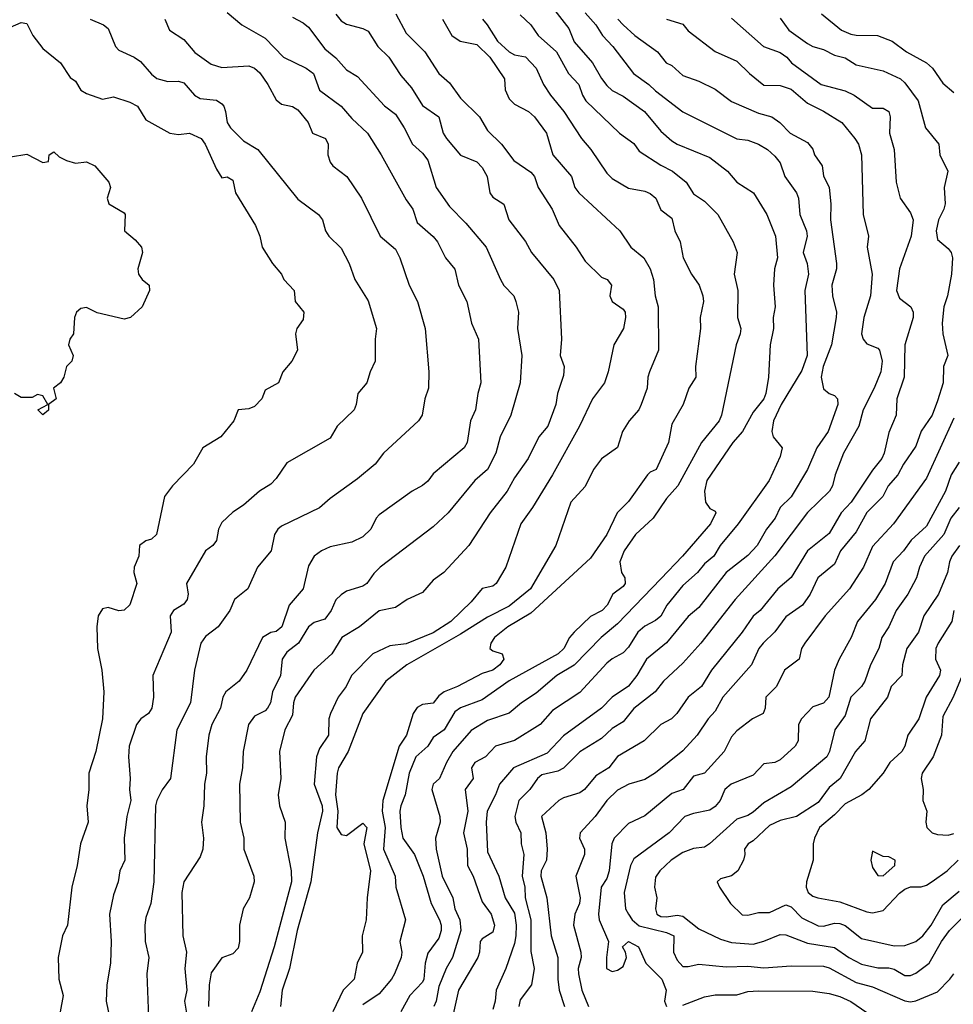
# Model space of a CAD drawing. Header units: metres. Extents: x -51132 to -49532, y -231222 to -229437.
# Tile 26 of 256: x -50968 to -50882, y -230872 to -230781. Entities that reach past the tile are written whole.
import ezdxf

# ---------------------------------------------------------------- set-up
doc = ezdxf.new("R2010")
doc.units = ezdxf.units.M
doc.layers.add('CONTOUR_INDEX', color=1, linetype='Continuous')
doc.layers.add('CONTOUR_INTER', color=3, linetype='Continuous')

msp = doc.modelspace()

# ---------------------------------------------------------------- linework, layer by layer
at = {"layer": 'CONTOUR_INDEX'}
for points, elevation in [([(-50942.58, -230780.563), (-50941.58, -230781.076), (-50941.08, -230781.479), (-50939.58, -230783.484), (-50938.58, -230784.301), (-50937.58, -230785.405), (-50936.58, -230786.016), (-50934.08, -230788.746), (-50933.08, -230789.493), (-50932.254, -230790.759), (-50931.513, -230792.259), (-50930.58, -230793.111), (-50930.08, -230793.752), (-50929.309, -230796.259), (-50928.08, -230798.004), (-50926.58, -230799.536), (-50924.711, -230801.759), (-50923.378, -230804.759), (-50923.08, -230805.285), (-50922.156, -230806.259), (-50921.953, -230806.759), (-50921.729, -230807.759), (-50921.815, -230809.259), (-50921.41, -230811.759), (-50921.562, -230814.259), (-50922.426, -230817.259), (-50923.404, -230819.259), (-50923.805, -230820.759), (-50924.577, -230822.259), (-50925.749, -230823.259), (-50928.223, -230826.259), (-50929.58, -230827.533), (-50934.469, -230831.259), (-50935.08, -230831.844), (-50935.715, -230832.759), (-50936.08, -230833.028), (-50937.58, -230833.49), (-50938.08, -230833.819), (-50938.58, -230834.286), (-50939.015, -230835.259), (-50939.58, -230836.068), (-50940.58, -230836.379), (-50941.08, -230836.752), (-50942.025, -230838.259), (-50943.08, -230839.1), (-50943.506, -230839.759), (-50943.662, -230841.259), (-50944.421, -230842.759), (-50944.598, -230843.759), (-50944.864, -230844.259), (-50945.08, -230844.519), (-50946.08, -230844.992), (-50946.63, -230845.759), (-50947.127, -230848.259), (-50947.184, -230849.759), (-50947.442, -230851.259), (-50947.386, -230854.759), (-50947.065, -230856.259), (-50947.047, -230857.259), (-50946.14, -230859.759), (-50946.116, -230860.259), (-50946.518, -230861.759), (-50947.127, -230862.759), (-50947.47, -230864.259), (-50947.453, -230865.759), (-50947.58, -230866.399), (-50948.08, -230866.909), (-50949.08, -230867.278), (-50950.08, -230868.645), (-50950.249, -230869.759), (-50950.299, -230871.759)], 65), ([(-50921.58, -230780.36), (-50920.58, -230781.276), (-50919.922, -230782.259), (-50918.215, -230783.759), (-50917.099, -230785.759), (-50916.154, -230786.759), (-50915.807, -230787.759), (-50915.499, -230788.259), (-50912.405, -230791.259), (-50911.08, -230792.212), (-50910.58, -230792.902), (-50908.58, -230794.211), (-50907.51, -230794.759), (-50906.27, -230795.759), (-50905.58, -230796.847), (-50904.58, -230797.538), (-50903.324, -230798.759), (-50901.921, -230801.259), (-50901.56, -230802.259), (-50901.831, -230804.259), (-50901.479, -230805.759), (-50901.523, -230808.259), (-50901.219, -230809.259), (-50901.273, -230809.759), (-50901.644, -230810.759), (-50903.003, -230817.259), (-50903.222, -230817.759), (-50904.837, -230819.759), (-50907.037, -230823.759), (-50908.08, -230824.937), (-50909.296, -230826.759), (-50910.934, -230828.259), (-50911.985, -230829.759), (-50912.372, -230830.759), (-50912.231, -230831.759), (-50911.922, -230832.259), (-50911.881, -230832.759), (-50912.08, -230833.042), (-50913.027, -230833.759), (-50913.545, -230834.759), (-50913.995, -230835.259), (-50915.08, -230835.815), (-50916.574, -230837.259), (-50917.027, -230837.759), (-50917.556, -230838.759), (-50918.074, -230839.259), (-50922.58, -230841.741), (-50925.08, -230843.492), (-50927.08, -230844.239), (-50927.58, -230844.589), (-50928.563, -230846.259), (-50929.58, -230846.977), (-50930.08, -230847.759), (-50931.201, -230848.759), (-50931.802, -230850.259), (-50932.179, -230852.259), (-50932.574, -230853.259), (-50932.657, -230853.759), (-50932.569, -230855.259), (-50932.383, -230856.259), (-50931.326, -230857.759), (-50930.5, -230859.759), (-50929.774, -230862.259), (-50929.019, -230863.759), (-50928.847, -230864.259), (-50928.852, -230864.759), (-50929.08, -230865.458), (-50930.08, -230866.852), (-50930.335, -230867.759), (-50930.439, -230869.259), (-50930.58, -230869.522), (-50931.735, -230870.759), (-50932.58, -230872.259)], 60), ([(-50902.08, -230780.652), (-50899.134, -230783.259), (-50897.58, -230783.804), (-50896.958, -230784.259), (-50896.528, -230784.759), (-50893.796, -230786.759), (-50891.58, -230787.349), (-50890.774, -230787.759), (-50889.08, -230788.946), (-50888.08, -230788.943), (-50887.554, -230789.259), (-50887.453, -230789.759), (-50887.498, -230791.259), (-50887.085, -230792.759), (-50886.886, -230795.759), (-50886.506, -230797.259), (-50885.58, -230798.587), (-50885.32, -230799.259), (-50885.508, -230800.759), (-50886.593, -230803.759), (-50886.872, -230805.759), (-50886.58, -230806.472), (-50885.551, -230807.259), (-50885.334, -230807.759), (-50885.324, -230808.259), (-50886.088, -230810.759), (-50886.156, -230813.759), (-50886.816, -230815.759), (-50886.89, -230817.259), (-50887.58, -230818.855), (-50887.995, -230820.759), (-50888.216, -230821.259), (-50889.08, -230822.306), (-50891.046, -230825.259), (-50891.975, -230826.259), (-50893.08, -230828.15), (-50895.081, -230829.759), (-50896.58, -230832.218), (-50897.788, -230833.259), (-50899.447, -230835.259), (-50900.08, -230835.789), (-50901.094, -230837.259), (-50903.922, -230840.759), (-50904.854, -230842.259), (-50906.069, -230843.259), (-50907.112, -230844.759), (-50907.604, -230845.259), (-50908.58, -230845.773), (-50910.123, -230847.259), (-50912.58, -230848.707), (-50913.389, -230849.759), (-50914.58, -230850.487), (-50915.624, -230851.759), (-50916.08, -230852.076), (-50917.58, -230852.517), (-50917.995, -230852.759), (-50919.59, -230854.259), (-50919.203, -230855.759), (-50919.069, -230857.259), (-50919.153, -230858.259), (-50919.642, -230859.259), (-50919.65, -230859.759), (-50919.098, -230861.759), (-50918.709, -230865.259), (-50918.105, -230867.259), (-50918.1, -230869.259), (-50917.959, -230870.259), (-50917.472, -230871.759)], 55), ([(-50968.58, -230793.431), (-50967.08, -230793.181), (-50965.58, -230793.954), (-50965.08, -230793.87), (-50965.003, -230793.259), (-50964.58, -230792.965), (-50964.08, -230793.425), (-50963.425, -230793.759), (-50962.58, -230794.031), (-50961.58, -230793.907), (-50960.785, -230794.259), (-50959.509, -230795.759), (-50959.351, -230796.259), (-50959.673, -230797.259), (-50959.509, -230797.759), (-50958.08, -230798.607), (-50957.994, -230798.759), (-50958.075, -230800.259), (-50957.08, -230801.074), (-50956.502, -230801.759), (-50956.409, -230802.259), (-50956.824, -230803.759), (-50956.771, -230804.259), (-50956.428, -230804.759), (-50955.772, -230805.259), (-50955.769, -230805.759), (-50956.444, -230807.259), (-50957.519, -230808.259), (-50958.08, -230808.413), (-50960.58, -230807.814), (-50961.58, -230807.312), (-50962.08, -230807.427), (-50962.498, -230807.759), (-50962.684, -230808.259), (-50962.757, -230809.759), (-50963.115, -230810.259), (-50963.242, -230810.759), (-50962.798, -230811.759), (-50962.916, -230812.259), (-50963.411, -230812.759), (-50963.654, -230813.759), (-50963.954, -230814.259), (-50964.602, -230814.759), (-50964.357, -230815.759), (-50965.066, -230816.259), (-50965.08, -230816.782), (-50965.58, -230817.229), (-50966.045, -230816.759), (-50965.134, -230816.259), (-50965.58, -230815.48), (-50966.08, -230815.341), (-50966.58, -230815.621), (-50967.58, -230815.625), (-50968.2, -230815.259)], 70), ([(-50881.04, -230829.259), (-50881.749, -230830.259), (-50881.971, -230830.759), (-50882.161, -230831.759), (-50882.991, -230833.759), (-50884.332, -230835.759), (-50884.822, -230837.259), (-50885.899, -230838.759), (-50886.303, -230840.259), (-50886.378, -230841.259), (-50887.364, -230842.259), (-50887.697, -230843.259), (-50889.267, -230845.259), (-50889.787, -230847.259), (-50890.641, -230848.259), (-50892.04, -230850.759), (-50893.08, -230851.569), (-50894.08, -230852.969), (-50896.08, -230854.235), (-50897.58, -230854.609), (-50898.58, -230855.076), (-50900.08, -230856.505), (-50900.552, -230856.759), (-50900.887, -230857.259), (-50900.832, -230857.759), (-50900.961, -230858.259), (-50901.5, -230859.259), (-50902.08, -230859.718), (-50903.08, -230859.981), (-50903.396, -230860.259), (-50903.178, -230860.759), (-50902.16, -230862.259), (-50901.08, -230863.303), (-50900.58, -230863.345), (-50899.58, -230863.109), (-50898.58, -230863.094), (-50897.08, -230862.399), (-50896.58, -230862.583), (-50895.58, -230863.605), (-50894.08, -230864.329), (-50893.58, -230864.357), (-50892.58, -230864.094), (-50892.08, -230864.116), (-50891.58, -230864.285), (-50890.08, -230865.495), (-50887.08, -230866.163), (-50886.08, -230866.146), (-50885.08, -230865.779), (-50884.435, -230865.259), (-50883.673, -230864.259), (-50882.58, -230862.403), (-50881.08, -230861.121)], 50)]:
    msp.add_lwpolyline(points, dxfattribs=dict(at, elevation=elevation))
at = {"layer": 'CONTOUR_INTER'}
for points, elevation in [([(-50919.58, -230778.384), (-50917.08, -230781.597), (-50916.58, -230782.82), (-50914.911, -230784.759), (-50914.08, -230786.225), (-50913.58, -230786.848), (-50913.08, -230787.325), (-50912.08, -230787.844), (-50910.105, -230789.259), (-50908.58, -230791.056), (-50907.58, -230791.954), (-50907.08, -230792.266), (-50904.08, -230793.49), (-50902.447, -230794.759), (-50901.58, -230795.786), (-50900.047, -230796.759), (-50898.806, -230798.759), (-50898.014, -230800.759), (-50897.849, -230802.759), (-50898.107, -230803.759), (-50898.199, -230805.259), (-50898.036, -230807.259), (-50898.237, -230808.259), (-50898.189, -230809.259), (-50898.525, -230810.759), (-50898.667, -230813.759), (-50898.9, -230815.259), (-50899.088, -230815.759), (-50900.08, -230816.987), (-50901.065, -230818.759), (-50901.956, -230819.759), (-50904.359, -230823.259), (-50904.566, -230824.259), (-50904.478, -230825.259), (-50904.08, -230825.857), (-50903.58, -230826.114), (-50903.531, -230826.259), (-50904.005, -230827.259), (-50906.589, -230830.259), (-50908.58, -230832.341), (-50912.58, -230836.475), (-50914.102, -230837.759), (-50916.58, -230840.302), (-50918.19, -230841.259), (-50920.08, -230842.868), (-50921.456, -230843.759), (-50922.58, -230844.725), (-50924.58, -230845.407), (-50926.08, -230846.329), (-50927.777, -230848.259), (-50928.361, -230849.259), (-50929.01, -230850.759), (-50929.587, -230851.259), (-50929.729, -230851.759), (-50928.967, -230854.259), (-50928.939, -230854.759), (-50929.386, -230856.259), (-50929.331, -230857.259), (-50928.756, -230859.759), (-50927.766, -230861.759), (-50927.582, -230862.759), (-50927.135, -230863.759), (-50927.032, -230864.759), (-50927.796, -230867.259), (-50928.388, -230868.259), (-50929.08, -230869.924), (-50929.313, -230871.259), (-50929.52, -230871.759)], 59), ([(-50961.233, -230780.759), (-50960.009, -230781.259), (-50959.58, -230781.6), (-50958.881, -230783.259), (-50958.58, -230783.59), (-50957.155, -230784.259), (-50956.58, -230784.662), (-50955.58, -230785.821), (-50955.08, -230786.221), (-50954.08, -230786.499), (-50953.08, -230786.455), (-50952.58, -230786.629), (-50951.594, -230787.759), (-50951.08, -230788.055), (-50949.58, -230788.225), (-50949.08, -230788.55), (-50948.89, -230788.759), (-50948.745, -230789.259), (-50948.589, -230790.259), (-50948.29, -230790.759), (-50947.08, -230791.956), (-50945.749, -230792.759), (-50942.08, -230797.336), (-50940.172, -230798.759), (-50939.813, -230799.259), (-50939.518, -230800.259), (-50939.204, -230800.759), (-50938.08, -230801.853), (-50937.339, -230803.259), (-50936.82, -230804.759), (-50935.58, -230806.711), (-50934.832, -230809.259), (-50934.956, -230810.259), (-50934.945, -230812.259), (-50935.415, -230813.259), (-50935.703, -230814.259), (-50936.546, -230815.259), (-50936.68, -230816.259), (-50936.874, -230816.759), (-50938.445, -230818.259), (-50939.08, -230819.356), (-50943.08, -230821.634), (-50944.08, -230823.094), (-50944.58, -230823.618), (-50945.6, -230824.259), (-50947.08, -230825.55), (-50948.08, -230826.188), (-50949.08, -230827.145), (-50949.397, -230827.759), (-50949.58, -230828.811), (-50949.918, -230829.259), (-50950.604, -230829.759), (-50952.35, -230832.759), (-50952.201, -230833.759), (-50952.292, -230834.259), (-50952.58, -230834.688), (-50953.554, -230835.259), (-50953.86, -230835.759), (-50953.767, -230837.259), (-50955.438, -230841.259), (-50955.391, -230843.259), (-50955.547, -230844.259), (-50955.863, -230844.759), (-50956.547, -230845.259), (-50956.952, -230845.759), (-50957.642, -230847.759), (-50957.703, -230848.759), (-50957.524, -230850.759), (-50957.601, -230851.759), (-50957.471, -230852.759), (-50957.846, -230854.259), (-50958.092, -230856.259), (-50958.037, -230858.259), (-50958.507, -230859.259), (-50958.648, -230860.259), (-50959.08, -230861.472), (-50959.432, -230863.259), (-50959.301, -230865.759), (-50959.352, -230867.759), (-50959.694, -230869.759), (-50959.75, -230871.259), (-50959.149, -230874.259)], 68), ([(-50954.336, -230780.759), (-50953.898, -230781.759), (-50952.58, -230782.623), (-50951.58, -230783.806), (-50950.08, -230784.891), (-50949.08, -230785.198), (-50946.58, -230785.052), (-50946.08, -230785.254), (-50945.58, -230785.702), (-50944.832, -230786.759), (-50944.08, -230788.169), (-50943.58, -230788.575), (-50942.58, -230788.798), (-50942.08, -230789.106), (-50941.115, -230790.259), (-50940.737, -230791.259), (-50939.531, -230791.759), (-50939.286, -230792.259), (-50939.294, -230793.259), (-50939.08, -230793.925), (-50938.833, -230794.259), (-50937.556, -230795.259), (-50936.204, -230797.259), (-50934.484, -230800.759), (-50933.08, -230801.953), (-50932.667, -230802.759), (-50931.806, -230805.259), (-50931.034, -230806.759), (-50930.322, -230809.259), (-50930.003, -230813.259), (-50930.025, -230814.759), (-50930.356, -230815.759), (-50930.609, -230817.259), (-50930.95, -230817.759), (-50934.173, -230820.759), (-50934.956, -230821.759), (-50936.58, -230823.124), (-50939.08, -230824.931), (-50940.08, -230825.796), (-50943.58, -230827.479), (-50943.931, -230827.759), (-50944.219, -230828.259), (-50944.534, -230829.759), (-50945.802, -230831.259), (-50946.692, -230833.259), (-50947.921, -230834.259), (-50948.338, -230835.259), (-50949.408, -230836.759), (-50950.58, -230837.641), (-50951.029, -230838.259), (-50951.619, -230840.759), (-50951.968, -230843.759), (-50953.225, -230846.259), (-50953.813, -230850.759), (-50954.58, -230851.804), (-50955.08, -230852.767), (-50955.19, -230853.259), (-50955.353, -230860.259), (-50955.633, -230862.259), (-50956.08, -230863.544), (-50956.185, -230864.259), (-50956.155, -230865.759), (-50955.832, -230867.259), (-50956.015, -230868.759), (-50955.836, -230872.759)], 67), ([(-50948.58, -230780.133), (-50947.235, -230781.259), (-50945.08, -230782.49), (-50943.392, -230784.259), (-50941.307, -230785.259), (-50940.625, -230785.759), (-50940.08, -230787.291), (-50938.08, -230788.769), (-50937.08, -230789.91), (-50935.653, -230791.259), (-50934.386, -230793.259), (-50932.08, -230797.415), (-50931.466, -230798.259), (-50931.08, -230799.486), (-50929.58, -230800.787), (-50929.199, -230801.259), (-50928.457, -230802.759), (-50927.58, -230803.778), (-50927.254, -230805.259), (-50926.499, -230806.759), (-50926.051, -230808.759), (-50925.414, -230810.259), (-50925.194, -230814.259), (-50925.48, -230815.259), (-50925.701, -230816.759), (-50926.157, -230817.759), (-50926.451, -230819.759), (-50926.728, -230820.259), (-50929.58, -230822.67), (-50930.08, -230823.343), (-50930.58, -230823.749), (-50931.522, -230824.259), (-50934.58, -230826.428), (-50934.863, -230826.759), (-50935.327, -230827.759), (-50936.08, -230828.463), (-50937.08, -230828.961), (-50939.08, -230829.391), (-50939.903, -230829.759), (-50940.58, -230830.26), (-50941.08, -230831.148), (-50941.578, -230833.259), (-50942.866, -230834.759), (-50943.562, -230836.759), (-50944.08, -230837.179), (-50944.58, -230837.292), (-50945.339, -230837.759), (-50946.764, -230840.759), (-50947.472, -230841.759), (-50948.723, -230842.759), (-50948.977, -230843.259), (-50949.218, -230844.259), (-50949.997, -230845.759), (-50950.291, -230846.759), (-50950.533, -230848.759), (-50950.488, -230850.259), (-50950.684, -230851.259), (-50950.747, -230853.259), (-50950.969, -230854.759), (-50950.79, -230856.259), (-50950.852, -230857.259), (-50951.08, -230857.96), (-50952.58, -230860.284), (-50952.778, -230861.259), (-50952.675, -230865.259), (-50952.345, -230866.759), (-50952.497, -230868.259), (-50952.318, -230870.259), (-50952.516, -230871.259), (-50952.286, -230872.759)], 66), ([(-50938.58, -230780.29), (-50938.08, -230780.898), (-50937.58, -230781.204), (-50936.08, -230781.592), (-50935.58, -230781.843), (-50934.683, -230783.259), (-50933.695, -230784.259), (-50932.58, -230785.933), (-50931.58, -230787.062), (-50930.58, -230788.697), (-50929.078, -230789.759), (-50928.657, -230791.259), (-50928.371, -230791.759), (-50927.08, -230793.283), (-50925.58, -230793.908), (-50925.08, -230794.407), (-50924.618, -230795.259), (-50924.364, -230796.759), (-50924.08, -230797.165), (-50923.08, -230797.795), (-50922.612, -230799.259), (-50921.08, -230801.252), (-50920.524, -230802.259), (-50918.47, -230804.759), (-50917.964, -230805.759), (-50917.757, -230810.259), (-50917.873, -230811.759), (-50917.496, -230812.759), (-50917.58, -230813.586), (-50918.12, -230815.259), (-50918.285, -230816.259), (-50919.018, -230818.259), (-50919.843, -230819.259), (-50920.843, -230821.259), (-50922.08, -230823.022), (-50922.77, -230824.259), (-50924.327, -230826.259), (-50926.313, -230829.259), (-50928.606, -230831.759), (-50929.58, -230832.474), (-50930.58, -230833.602), (-50931.994, -230834.259), (-50933.08, -230834.981), (-50934.58, -230835.277), (-50936.392, -230836.759), (-50938.013, -230837.759), (-50938.925, -230839.259), (-50940.584, -230840.759), (-50942.309, -230843.259), (-50942.486, -230843.759), (-50942.58, -230844.918), (-50943.269, -230846.259), (-50943.769, -230848.259), (-50943.654, -230850.759), (-50943.897, -230852.259), (-50943.767, -230853.259), (-50943.245, -230854.759), (-50943.269, -230856.259), (-50942.695, -230859.259), (-50942.651, -230860.259), (-50944.254, -230866.259), (-50945.58, -230870.403), (-50946.359, -230872.259)], 64), ([(-50933.03, -230780.259), (-50932.08, -230782.034), (-50930.368, -230783.759), (-50929.08, -230785.739), (-50928.08, -230786.624), (-50927.08, -230788.036), (-50925.304, -230789.759), (-50924.58, -230790.999), (-50923.275, -230792.259), (-50922.142, -230793.759), (-50920.58, -230794.852), (-50920.258, -230795.259), (-50919.922, -230796.259), (-50918.604, -230798.259), (-50917.96, -230799.759), (-50916.41, -230801.759), (-50915.58, -230803.04), (-50914.08, -230804.516), (-50913.546, -230804.759), (-50913.141, -230805.259), (-50913.3, -230806.259), (-50913.096, -230806.759), (-50912.08, -230807.49), (-50911.899, -230807.759), (-50911.839, -230808.259), (-50912.04, -230809.259), (-50912.93, -230810.759), (-50913.451, -230813.259), (-50913.805, -230814.259), (-50914.912, -230815.759), (-50916.086, -230818.259), (-50918.58, -230822.766), (-50920.432, -230825.759), (-50921.519, -230827.259), (-50922.884, -230831.259), (-50923.78, -230832.759), (-50924.08, -230833.003), (-50925.08, -230833.245), (-50926.08, -230834.459), (-50927.977, -230836.259), (-50929.58, -230837.307), (-50932.08, -230838.335), (-50933.58, -230838.518), (-50935.17, -230839.259), (-50937.123, -230841.259), (-50937.624, -230842.259), (-50938.346, -230843.259), (-50939.06, -230844.759), (-50939.205, -230845.259), (-50939.247, -230846.759), (-50940.08, -230847.972), (-50940.354, -230848.759), (-50940.572, -230851.259), (-50939.838, -230853.259), (-50939.806, -230853.759), (-50940.25, -230855.759), (-50940.867, -230860.259), (-50942.131, -230864.759), (-50942.835, -230868.259), (-50943.519, -230870.259), (-50943.66, -230871.759)], 63), ([(-50928.739, -230780.759), (-50927.872, -230782.259), (-50927.104, -230782.759), (-50925.58, -230783.077), (-50924.381, -230784.259), (-50923.021, -230786.259), (-50922.944, -230787.259), (-50922.58, -230788.096), (-50922.08, -230788.584), (-50920.793, -230789.259), (-50920.235, -230789.759), (-50919.134, -230791.259), (-50918.571, -230793.259), (-50916.838, -230795.259), (-50916.518, -230796.259), (-50916.163, -230796.759), (-50912.374, -230800.259), (-50911.36, -230801.759), (-50910.167, -230802.759), (-50909.572, -230803.759), (-50909.278, -230804.759), (-50909.115, -230806.259), (-50908.831, -230807.259), (-50908.819, -230811.259), (-50909.652, -230813.259), (-50909.804, -230813.759), (-50909.864, -230814.759), (-50910.398, -230816.259), (-50910.632, -230816.759), (-50911.503, -230817.759), (-50912.135, -230818.759), (-50912.58, -230820.231), (-50914.08, -230821.273), (-50914.807, -230822.259), (-50915.58, -230823.826), (-50916.908, -230825.259), (-50918.286, -230829.259), (-50920.618, -230833.259), (-50922.58, -230834.85), (-50924.58, -230835.874), (-50927.08, -230837.451), (-50932.036, -230840.259), (-50933.97, -230841.759), (-50936.08, -230844.765), (-50937.447, -230848.259), (-50938.328, -230849.759), (-50938.444, -230850.259), (-50938.601, -230852.259), (-50938.391, -230853.759), (-50938.472, -230855.259), (-50938.08, -230855.899), (-50937.58, -230856.013), (-50936.08, -230854.873), (-50935.714, -230855.259), (-50935.975, -230856.759), (-50935.37, -230859.259), (-50935.691, -230861.759), (-50935.784, -230863.759), (-50936.147, -230865.259), (-50936.096, -230866.759), (-50936.6, -230867.759), (-50936.888, -230869.259), (-50937.909, -230870.259), (-50938.861, -230872.259)], 62), ([(-50925.052, -230780.759), (-50924.597, -230781.259), (-50923.656, -230782.759), (-50922.58, -230783.745), (-50922.08, -230784.028), (-50921.08, -230784.214), (-50920.092, -230785.259), (-50919.412, -230786.759), (-50918.779, -230787.759), (-50917.532, -230789.259), (-50915.923, -230791.759), (-50915.039, -230792.759), (-50913.58, -230794.934), (-50913.08, -230795.435), (-50911.58, -230796.332), (-50910.08, -230796.587), (-50909.58, -230796.815), (-50909.044, -230797.259), (-50908.58, -230798.326), (-50907.58, -230799.08), (-50907.288, -230800.259), (-50906.819, -230801.259), (-50906.523, -230802.759), (-50905.764, -230804.259), (-50905.049, -230805.259), (-50904.711, -230806.259), (-50904.658, -230806.759), (-50904.972, -230808.259), (-50904.95, -230809.259), (-50905.397, -230812.759), (-50905.366, -230813.759), (-50906.008, -230814.759), (-50906.549, -230816.259), (-50907.58, -230818.091), (-50907.899, -230819.759), (-50909.017, -230822.259), (-50909.58, -230822.495), (-50909.834, -230822.759), (-50911.58, -230825.221), (-50912.625, -230826.259), (-50913.584, -230828.259), (-50915.08, -230830.427), (-50920.58, -230835.495), (-50922.712, -230836.759), (-50923.922, -230837.759), (-50924.27, -230838.259), (-50924.353, -230838.759), (-50924.08, -230838.991), (-50923.228, -230839.259), (-50923.06, -230839.759), (-50923.453, -230840.259), (-50924.097, -230840.759), (-50925.08, -230841.076), (-50927.36, -230842.259), (-50928.58, -230842.754), (-50929.08, -230843.139), (-50929.58, -230843.797), (-50930.58, -230843.932), (-50931.08, -230844.211), (-50931.447, -230844.759), (-50932.04, -230846.759), (-50932.722, -230847.759), (-50934.237, -230852.759), (-50934.308, -230853.759), (-50934.022, -230855.259), (-50934.16, -230857.259), (-50933.111, -230859.759), (-50933.031, -230860.759), (-50932.146, -230863.759), (-50932.659, -230865.759), (-50932.492, -230866.759), (-50932.552, -230867.259), (-50933.159, -230868.759), (-50933.439, -230869.259), (-50934.58, -230870.61), (-50936.08, -230871.597)], 61), ([(-50915.58, -230780.146), (-50914.596, -230781.259), (-50913.98, -230782.259), (-50913.019, -230783.259), (-50911.118, -230785.759), (-50909.698, -230786.759), (-50909.08, -230787.365), (-50906.58, -230789.294), (-50901.58, -230791.771), (-50900.58, -230791.899), (-50899.58, -230792.265), (-50898.76, -230792.759), (-50898.08, -230793.364), (-50897.58, -230793.986), (-50897.151, -230795.259), (-50896.073, -230796.759), (-50895.91, -230797.259), (-50895.763, -230798.759), (-50895.164, -230800.259), (-50895.097, -230800.759), (-50895.46, -230802.259), (-50895.095, -230803.259), (-50894.964, -230804.259), (-50895.302, -230805.759), (-50895.107, -230811.759), (-50895.58, -230813.121), (-50897.502, -230816.259), (-50898.189, -230817.759), (-50898.356, -230818.759), (-50898.229, -230819.259), (-50897.416, -230820.259), (-50897.58, -230821.069), (-50898.61, -230823.259), (-50901.462, -230827.259), (-50903.125, -230829.259), (-50903.712, -230830.259), (-50904.58, -230830.958), (-50905.211, -230831.759), (-50906.58, -230832.966), (-50908.037, -230834.759), (-50908.58, -230835.768), (-50909.08, -230836.181), (-50910.08, -230836.701), (-50910.702, -230837.259), (-50911.58, -230838.632), (-50912.08, -230839.173), (-50913.08, -230839.703), (-50913.58, -230840.119), (-50916.08, -230842.818), (-50918.58, -230844.463), (-50919.723, -230845.759), (-50922.08, -230847.232), (-50923.845, -230847.759), (-50924.756, -230848.759), (-50925.748, -230849.259), (-50926.047, -230849.759), (-50925.908, -230850.759), (-50926.642, -230851.759), (-50926.402, -230853.759), (-50926.807, -230855.759), (-50926.442, -230857.259), (-50926.433, -230858.759), (-50925.901, -230859.759), (-50925.08, -230862.114), (-50924.251, -230863.259), (-50923.937, -230864.259), (-50924.08, -230864.9), (-50925.08, -230865.514), (-50925.259, -230865.759), (-50925.322, -230866.759), (-50925.488, -230867.259), (-50927.271, -230870.259), (-50927.804, -230872.759)], 58), ([(-50912.547, -230780.759), (-50912.074, -230781.259), (-50910.981, -230782.259), (-50908.889, -230783.759), (-50908.09, -230784.759), (-50907.58, -230785.025), (-50906.58, -230785.949), (-50905.08, -230786.453), (-50903.58, -230787.205), (-50902.08, -230788.323), (-50899.58, -230789.399), (-50898.342, -230789.759), (-50897.631, -230790.259), (-50896.661, -230791.259), (-50895.08, -230792.108), (-50894.58, -230792.728), (-50894.419, -230793.259), (-50893.725, -230794.259), (-50893.58, -230795.18), (-50893.079, -230796.259), (-50892.92, -230797.759), (-50892.961, -230799.259), (-50892.381, -230803.259), (-50892.394, -230803.759), (-50892.827, -230805.259), (-50892.768, -230806.259), (-50892.396, -230807.759), (-50892.417, -230808.259), (-50892.865, -230810.759), (-50893.614, -230812.759), (-50893.821, -230813.759), (-50893.58, -230814.82), (-50893.08, -230815.243), (-50892.58, -230815.427), (-50892.296, -230815.759), (-50892.275, -230816.259), (-50893.156, -230818.759), (-50894.203, -230820.259), (-50895.055, -230822.259), (-50896.58, -230824.778), (-50897.586, -230825.759), (-50898.034, -230826.759), (-50898.856, -230827.759), (-50899.699, -230829.259), (-50900.58, -230830.18), (-50902.577, -230831.759), (-50905.08, -230834.994), (-50906.08, -230835.799), (-50908.08, -230838.229), (-50909.928, -230839.759), (-50910.803, -230841.259), (-50911.58, -230842.227), (-50913.081, -230843.259), (-50914.052, -230844.259), (-50917.58, -230846.818), (-50919.08, -230848.419), (-50922.184, -230849.759), (-50923.481, -230851.259), (-50923.84, -230852.259), (-50924.602, -230853.759), (-50924.696, -230854.759), (-50924.58, -230857.501), (-50923.529, -230859.759), (-50922.945, -230861.759), (-50922.08, -230863.152), (-50921.937, -230864.259), (-50921.961, -230865.259), (-50922.08, -230865.952), (-50922.879, -230868.259), (-50923.778, -230870.259), (-50923.862, -230871.259), (-50924.08, -230872.047)], 57), ([(-50908.08, -230780.742), (-50906.58, -230781.215), (-50906.08, -230781.811), (-50903.58, -230783.723), (-50901.58, -230784.622), (-50900.427, -230785.759), (-50899.08, -230786.826), (-50897.58, -230786.853), (-50896.58, -230787.192), (-50895.08, -230788.497), (-50893.58, -230789.216), (-50891.915, -230790.259), (-50890.707, -230791.759), (-50890.376, -230792.259), (-50890.076, -230793.259), (-50889.935, -230798.759), (-50889.444, -230800.759), (-50889.565, -230801.759), (-50889.118, -230804.259), (-50889.27, -230806.259), (-50889.859, -230808.259), (-50890.091, -230809.759), (-50889.932, -230810.259), (-50889.58, -230810.668), (-50888.58, -230811.075), (-50888.431, -230811.259), (-50888.189, -230812.259), (-50888.314, -230813.259), (-50888.906, -230814.759), (-50889.942, -230816.759), (-50890.33, -230818.259), (-50891.76, -230820.759), (-50892.513, -230822.759), (-50892.755, -230823.759), (-50893.032, -230824.259), (-50895.08, -230826.218), (-50898.08, -230830.232), (-50901.736, -230834.259), (-50904.916, -230838.259), (-50906.58, -230840.104), (-50908.337, -230841.759), (-50909.104, -230842.759), (-50911.08, -230844.284), (-50912.08, -230845.536), (-50913.08, -230846.138), (-50914.08, -230847.057), (-50916.08, -230848.278), (-50917.58, -230849.8), (-50918.08, -230850.063), (-50919.58, -230850.413), (-50919.967, -230850.759), (-50920.664, -230851.759), (-50921.684, -230852.759), (-50922.071, -230854.259), (-50921.97, -230854.759), (-50921.498, -230855.759), (-50921.48, -230856.759), (-50921.221, -230857.759), (-50921.376, -230859.759), (-50921.153, -230860.759), (-50921.106, -230861.759), (-50920.593, -230863.759), (-50920.58, -230866.684), (-50920.267, -230868.259), (-50920.538, -230869.759), (-50921.58, -230871.144), (-50921.696, -230871.759)], 56), ([(-50897.58, -230780.638), (-50896.786, -230781.759), (-50895.08, -230782.991), (-50894.58, -230783.262), (-50893.58, -230783.534), (-50892.58, -230784.057), (-50891.58, -230784.298), (-50890.58, -230784.955), (-50888.08, -230785.506), (-50886.5, -230786.259), (-50886.08, -230786.617), (-50884.849, -230788.259), (-50884.19, -230790.759), (-50882.952, -230792.259), (-50882.877, -230793.259), (-50882.116, -230794.759), (-50882.456, -230796.259), (-50882.384, -230797.759), (-50882.493, -230798.259), (-50882.971, -230799.259), (-50883.185, -230800.259), (-50883.08, -230801.06), (-50882.08, -230801.889), (-50881.815, -230802.259), (-50881.683, -230802.759), (-50881.79, -230804.259), (-50882.167, -230806.259), (-50882.493, -230807.259), (-50882.636, -230808.759), (-50882.58, -230809.759), (-50882.126, -230811.759), (-50882.52, -230812.759), (-50882.554, -230814.259), (-50883.08, -230815.94), (-50883.58, -230817.257), (-50884.58, -230818.73), (-50885.08, -230820.102), (-50886.213, -230821.759), (-50886.732, -230822.759), (-50887.612, -230823.759), (-50888.134, -230824.759), (-50889.58, -230826.221), (-50890.58, -230828.02), (-50892.031, -230829.759), (-50892.58, -230830.986), (-50894.107, -230832.259), (-50894.833, -230833.759), (-50895.529, -230834.759), (-50897.08, -230835.85), (-50898.08, -230837.23), (-50899.166, -230838.259), (-50899.543, -230838.759), (-50900.247, -230840.259), (-50902.88, -230843.259), (-50903.58, -230844.539), (-50904.238, -230845.259), (-50905.243, -230846.759), (-50906.58, -230848.203), (-50909.08, -230850.226), (-50910.08, -230850.834), (-50911.533, -230851.259), (-50912.58, -230851.832), (-50913.586, -230852.759), (-50914.666, -230854.259), (-50916.045, -230855.759), (-50916.087, -230856.259), (-50915.624, -230857.259), (-50915.643, -230857.759), (-50916.446, -230859.759), (-50916.049, -230861.759), (-50916.091, -230862.259), (-50916.54, -230863.259), (-50916.635, -230864.259), (-50915.966, -230866.759), (-50915.951, -230867.259), (-50916.227, -230868.259), (-50916.189, -230868.759), (-50915.896, -230870.259), (-50915.271, -230871.759)], 54), ([(-50893.779, -230780.259), (-50891.925, -230781.759), (-50891.08, -230782.143), (-50890.58, -230782.219), (-50888.62, -230782.259), (-50887.245, -230782.759), (-50885.925, -230783.759), (-50884.078, -230784.759), (-50883.548, -230785.259), (-50882.58, -230786.638), (-50881.58, -230787.491)], 53), ([(-50968.58, -230781.494), (-50967.58, -230781.039), (-50967.08, -230781.133), (-50966.515, -230782.259), (-50965.58, -230783.439), (-50963.976, -230784.759), (-50963.08, -230786.117), (-50962.58, -230786.458), (-50962.08, -230787.29), (-50961.58, -230787.6), (-50960.08, -230788.128), (-50959.08, -230787.909), (-50957.58, -230788.384), (-50956.867, -230788.759), (-50956.08, -230790.023), (-50953.869, -230791.259), (-50953.08, -230791.38), (-50952.08, -230791.258), (-50951, -230791.759), (-50950.62, -230792.259), (-50949.58, -230794.587), (-50949.08, -230795.374), (-50948.58, -230795.292), (-50948.08, -230795.581), (-50947.826, -230796.759), (-50945.97, -230799.759), (-50945.579, -230800.759), (-50945.368, -230801.759), (-50944.405, -230803.259), (-50943.591, -230804.259), (-50943.38, -230804.759), (-50942.408, -230805.759), (-50942.321, -230806.759), (-50941.525, -230807.759), (-50941.58, -230808.442), (-50942.167, -230809.259), (-50942.305, -230809.759), (-50942.095, -230811.259), (-50942.617, -230812.259), (-50943.47, -230813.259), (-50943.873, -230814.259), (-50945.08, -230814.935), (-50945.39, -230815.759), (-50946.08, -230816.438), (-50946.58, -230816.67), (-50947.58, -230816.768), (-50947.98, -230817.759), (-50949.168, -230819.259), (-50950.842, -230820.259), (-50951.696, -230821.759), (-50953.636, -230823.759), (-50954.374, -230824.759), (-50955.119, -230828.259), (-50955.58, -230828.668), (-50956.08, -230828.837), (-50956.684, -230829.259), (-50956.749, -230830.259), (-50957.178, -230831.259), (-50957.192, -230831.759), (-50956.934, -230832.759), (-50957.58, -230834.725), (-50958.08, -230835.223), (-50958.58, -230835.295), (-50959.58, -230834.972), (-50960.08, -230835.118), (-50960.484, -230835.759), (-50960.615, -230836.759), (-50960.555, -230838.759), (-50960.165, -230840.759), (-50959.956, -230842.759), (-50960.08, -230845.245), (-50960.715, -230848.259), (-50961.345, -230850.259), (-50961.366, -230851.759), (-50961.548, -230853.259), (-50961.414, -230854.759), (-50962.118, -230856.759), (-50962.424, -230858.759), (-50962.925, -230860.759), (-50963.31, -230864.259), (-50963.765, -230865.259), (-50964.171, -230867.259), (-50964.115, -230869.259), (-50963.719, -230870.759), (-50964.009, -230872.259)], 69), ([(-50881.58, -230817.525), (-50884.08, -230823.06), (-50887.138, -230827.259), (-50889.08, -230829.361), (-50889.893, -230831.259), (-50891.197, -230833.259), (-50893.44, -230835.759), (-50895.317, -230838.259), (-50895.615, -230838.759), (-50895.844, -230839.759), (-50897.199, -230840.759), (-50897.929, -230842.259), (-50898.925, -230843.259), (-50898.977, -230844.259), (-50899.156, -230844.759), (-50900.126, -230845.259), (-50901.58, -230846.348), (-50902.08, -230846.904), (-50902.744, -230848.259), (-50904.58, -230850.246), (-50905.58, -230850.527), (-50906.542, -230851.759), (-50907.58, -230852.129), (-50910.08, -230854.182), (-50911.58, -230854.883), (-50912.909, -230856.259), (-50913.115, -230856.759), (-50913.367, -230859.259), (-50913.58, -230859.951), (-50914.106, -230860.759), (-50914.358, -230863.259), (-50914.288, -230863.759), (-50913.419, -230865.759), (-50913.613, -230867.259), (-50913.592, -230868.259), (-50913.08, -230868.522), (-50912.58, -230868.412), (-50912.08, -230868.061), (-50911.761, -230867.259), (-50911.852, -230866.759), (-50912.137, -230866.259), (-50911.58, -230865.777), (-50910.658, -230866.259), (-50909.986, -230867.759), (-50908.496, -230869.259), (-50908.104, -230870.259), (-50908.267, -230871.259), (-50908.08, -230871.757)], 53), ([(-50881.08, -230821.584), (-50881.807, -230822.759), (-50882.339, -230824.259), (-50884.08, -230827.477), (-50885.513, -230828.759), (-50886.199, -230829.759), (-50887.163, -230830.759), (-50887.906, -230832.759), (-50888.807, -230834.259), (-50890.45, -230836.259), (-50891.033, -230837.759), (-50892.15, -230839.759), (-50892.562, -230840.759), (-50893.102, -230843.259), (-50893.58, -230843.809), (-50894.58, -230844.141), (-50895.617, -230845.259), (-50895.899, -230845.759), (-50895.939, -230847.259), (-50896.194, -230847.759), (-50897.58, -230849.038), (-50898.08, -230849.272), (-50899.08, -230849.4), (-50900.08, -230850.45), (-50902.112, -230851.259), (-50902.688, -230851.759), (-50903.129, -230852.759), (-50903.58, -230853.341), (-50904.08, -230853.671), (-50905.58, -230853.969), (-50906.369, -230854.259), (-50907.817, -230855.759), (-50911.08, -230858.144), (-50911.402, -230858.759), (-50911.965, -230861.259), (-50911.856, -230862.759), (-50911.585, -230863.259), (-50911.237, -230863.759), (-50910.58, -230864.331), (-50908.08, -230864.931), (-50907.4, -230865.259), (-50907.419, -230866.759), (-50907.08, -230867.506), (-50906.58, -230868.061), (-50906.08, -230868.086), (-50905.08, -230867.867), (-50902.58, -230868.109), (-50900.58, -230868.047), (-50899.08, -230868.199), (-50896.58, -230868.026), (-50893.58, -230868.054), (-50893.08, -230868.2), (-50890.58, -230869.561), (-50889.08, -230869.963), (-50886.08, -230871.254), (-50885.58, -230871.328), (-50885.08, -230871.239), (-50883.08, -230870.413), (-50881.945, -230869.259), (-50881.578, -230868.759)], 52), ([(-50881.079, -230825.759), (-50881.842, -230826.759), (-50882.497, -230828.259), (-50884.262, -230830.259), (-50884.735, -230831.259), (-50885.025, -230832.259), (-50885.799, -230833.759), (-50886.888, -230835.259), (-50887.575, -230836.759), (-50888.197, -230837.759), (-50888.491, -230838.759), (-50889.249, -230840.259), (-50889.779, -230841.759), (-50890.093, -230842.259), (-50891.076, -230843.259), (-50891.58, -230844.934), (-50892.555, -230846.259), (-50893.024, -230848.259), (-50893.299, -230848.759), (-50896.58, -230851.513), (-50899.08, -230852.974), (-50900.08, -230853.855), (-50900.58, -230854.15), (-50901.58, -230854.479), (-50904.109, -230856.759), (-50904.58, -230857.061), (-50905.58, -230857.202), (-50906.58, -230857.575), (-50907.649, -230858.259), (-50908.68, -230859.259), (-50909.08, -230859.83), (-50909.165, -230860.759), (-50908.97, -230861.759), (-50909.076, -230862.759), (-50908.97, -230863.259), (-50908.58, -230863.464), (-50908.08, -230863.501), (-50907.08, -230863.356), (-50906.58, -230863.424), (-50905.08, -230864.591), (-50903.08, -230865.555), (-50902.08, -230865.858), (-50900.08, -230866.01), (-50899.08, -230865.749), (-50897.58, -230865.116), (-50897.08, -230865.147), (-50895.08, -230865.926), (-50892.58, -230866.313), (-50891.263, -230867.259), (-50890.08, -230867.861), (-50888.58, -230868.19), (-50887.58, -230868.185), (-50887.08, -230868.326), (-50886.08, -230868.896), (-50885.58, -230868.906), (-50885.08, -230868.677), (-50883.84, -230867.759), (-50882.694, -230865.759), (-50881.962, -230864.759), (-50879.08, -230861.911)], 51), ([(-50881.579, -230835.259), (-50881.762, -230836.259), (-50883.028, -230838.259), (-50883.22, -230838.759), (-50883.25, -230839.759), (-50882.788, -230840.759), (-50882.887, -230841.259), (-50884.119, -230843.259), (-50884.799, -230845.259), (-50885.82, -230846.759), (-50886.085, -230847.759), (-50886.357, -230848.259), (-50887.475, -230849.259), (-50888.087, -230850.259), (-50889.396, -230851.759), (-50890.06, -230852.259), (-50891.58, -230853.084), (-50892.58, -230854.105), (-50893.971, -230855.259), (-50894.424, -230856.259), (-50894.536, -230856.759), (-50894.551, -230858.259), (-50895.173, -230860.259), (-50895.176, -230860.759), (-50895.002, -230861.259), (-50894.58, -230861.591), (-50894.111, -230861.759), (-50892.08, -230862.11), (-50889.58, -230863.035), (-50889.08, -230863.125), (-50888.08, -230862.914), (-50886.58, -230861.301), (-50886.08, -230860.94), (-50885.58, -230860.744), (-50884.58, -230860.723), (-50884.08, -230860.581), (-50883.58, -230860.251), (-50882.196, -230859.259), (-50881.186, -230858.259)], 49), ([(-50880.798, -230841.259), (-50881.632, -230843.259), (-50882.58, -230845.015), (-50882.71, -230846.759), (-50883.47, -230848.759), (-50884.502, -230850.259), (-50884.592, -230850.759), (-50884.411, -230851.759), (-50884.426, -230852.759), (-50884.062, -230853.759), (-50884.162, -230854.759), (-50884.065, -230855.259), (-50883.58, -230855.763), (-50883.08, -230855.92), (-50882.08, -230855.966), (-50881.58, -230855.816)], 48), ([(-50889.08, -230857.431), (-50889.232, -230858.259), (-50889.08, -230858.937), (-50888.58, -230859.679), (-50888.08, -230859.733), (-50887.013, -230858.759), (-50886.977, -230858.259), (-50887.58, -230857.975), (-50888.08, -230857.928), (-50889.08, -230857.431)], 48), ([(-50906.58, -230871.628), (-50904.58, -230870.87), (-50903.58, -230870.687), (-50901.58, -230870.693), (-50900.58, -230870.395), (-50899.58, -230870.311), (-50894.58, -230870.338), (-50893.08, -230870.558), (-50892.08, -230870.842), (-50891.08, -230871.312), (-50889.58, -230872.306)], 53)]:
    msp.add_lwpolyline(points, dxfattribs=dict(at, elevation=elevation))

doc.saveas('drawing.dxf')
